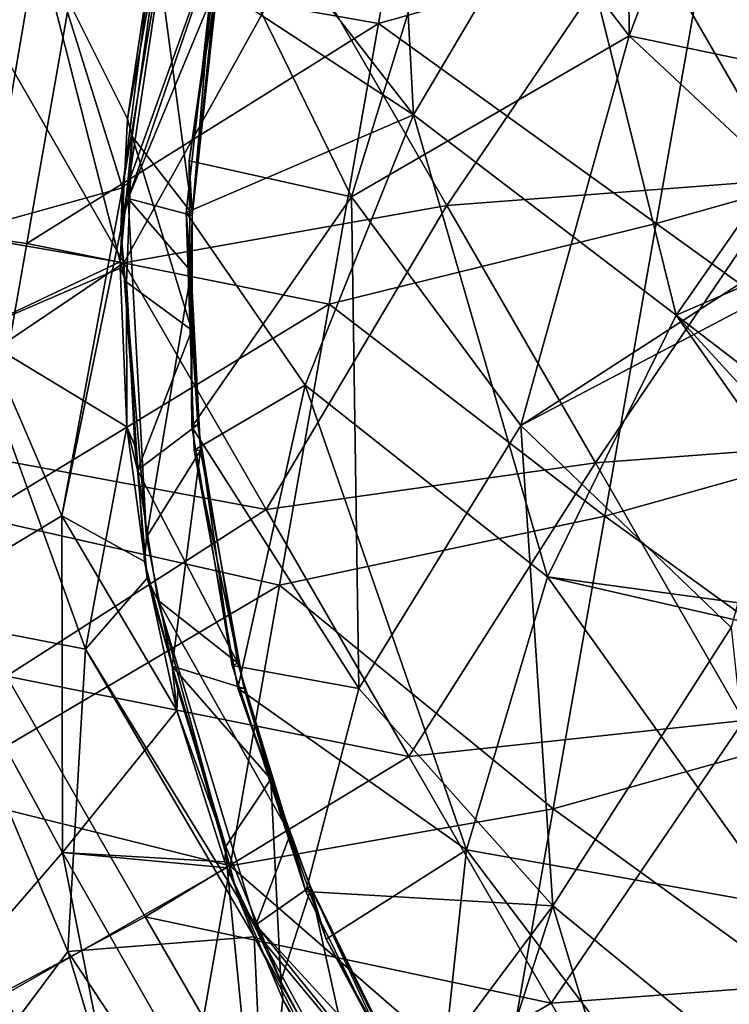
# Model space of a CAD drawing. Extents: x -65 to 803, y -691 to 80.
# Tile 171 of 256: x 609 to 629, y -584 to -556. Entities that reach past the tile are written whole.
import ezdxf

# ---------------------------------------------------------------- set-up
doc = ezdxf.new("R2010")
doc.units = 0
doc.header["$LTSCALE"] = 101.851852
for name, color, linetype in [('19', 7, 'CONTINUOUS'), ('22', 7, 'CONTINUOUS'), ('23', 7, 'CONTINUOUS'), ('30', 7, 'CONTINUOUS'), ('40', 7, 'CONTINUOUS'), ('45', 7, 'CONTINUOUS'), ('60', 7, 'CONTINUOUS'), ('63', 7, 'CONTINUOUS'), ('64', 7, 'CONTINUOUS'), ('71', 7, 'CONTINUOUS'), ('81', 7, 'CONTINUOUS'), ('86', 7, 'CONTINUOUS')]:
    doc.layers.add(name, color=color, linetype=linetype)

msp = doc.modelspace()

# ---------------------------------------------------------------- linework, layer by layer
at = {"layer": '19', "color": 7, "linetype": 'CONTINUOUS'}
for points in [[(626.428, -556.003, -16.216), (621.724, -549.895, -11.912), (626.303, -539.79, -17.983), (626.428, -556.003, -16.216)], [(630.672, -544.78, -22.241), (626.428, -556.003, -16.216), (626.303, -539.79, -17.983), (630.672, -544.78, -22.241)], [(632.815, -557.337, -21.454), (626.428, -556.003, -16.216), (630.672, -544.78, -22.241), (632.815, -557.337, -21.454)], [(618.418, -560.645, -5.564), (614.679, -553.004, -0.972), (621.724, -549.895, -11.912), (618.418, -560.645, -5.564)], [(626.428, -556.003, -16.216), (618.418, -560.645, -5.564), (621.724, -549.895, -11.912), (626.428, -556.003, -16.216)], [(611.961, -558.4, 4.623), (609.369, -553.221, 10.198), (612.748, -553.13, 2.665), (611.961, -558.4, 4.623)], [(614.679, -553.004, -0.972), (618.418, -560.645, -5.564), (613.733, -559.608, 1.527), (614.679, -553.004, -0.972)], [(605.959, -555.03, 20.153), (609.369, -553.221, 10.198), (607.441, -564.555, 16.77), (605.959, -555.03, 20.153)], [(609.369, -553.221, 10.198), (611.751, -562.515, 5.95), (607.441, -564.555, 16.77), (609.369, -553.221, 10.198)], [(611.751, -562.515, 5.95), (609.369, -553.221, 10.198), (611.961, -558.4, 4.623), (611.751, -562.515, 5.95)], [(623.301, -567.235, -9.223), (618.418, -560.645, -5.564), (626.428, -556.003, -16.216), (623.301, -567.235, -9.223)], [(632.248, -561.444, -19.687), (623.301, -567.235, -9.223), (626.428, -556.003, -16.216), (632.248, -561.444, -19.687)], [(632.815, -557.337, -21.454), (632.248, -561.444, -19.687), (626.428, -556.003, -16.216), (632.815, -557.337, -21.454)], [(618.418, -560.645, -5.564), (613.817, -567.272, 3.867), (613.733, -559.608, 1.527), (618.418, -560.645, -5.564)], [(618.627, -574.81, 0.501), (613.817, -567.272, 3.867), (618.418, -560.645, -5.564), (618.627, -574.81, 0.501)], [(623.301, -567.235, -9.223), (618.627, -574.81, 0.501), (618.418, -560.645, -5.564), (623.301, -567.235, -9.223)], [(632.248, -561.444, -19.687), (632.2, -562.558, -19.246), (623.301, -567.235, -9.223), (632.248, -561.444, -19.687)], [(607.441, -564.555, 16.77), (611.751, -562.515, 5.95), (611.749, -562.696, 6.006), (607.441, -564.555, 16.77)], [(611.941, -567.266, 7.342), (607.441, -564.555, 16.77), (611.749, -562.696, 6.006), (611.941, -567.266, 7.342)], [(632.2, -562.558, -19.246), (629.362, -573.048, -12.205), (623.301, -567.235, -9.223), (632.2, -562.558, -19.246)], [(607.441, -564.555, 16.77), (610.743, -573.675, 13.694), (606.192, -572.792, 26.08), (607.441, -564.555, 16.77)], [(610.743, -573.675, 13.694), (607.441, -564.555, 16.77), (611.941, -567.266, 7.342), (610.743, -573.675, 13.694)], [(612.529, -571.627, 8.527), (610.743, -573.675, 13.694), (611.941, -567.266, 7.342), (612.529, -571.627, 8.527)], [(613.817, -567.272, 3.867), (618.627, -574.81, 0.501), (614.977, -574.142, 5.685), (613.817, -567.272, 3.867)], [(624.222, -581.067, -2.014), (618.627, -574.81, 0.501), (623.301, -567.235, -9.223), (624.222, -581.067, -2.014)], [(629.362, -573.048, -12.205), (624.222, -581.067, -2.014), (623.301, -567.235, -9.223), (629.362, -573.048, -12.205)], [(615.159, -580.847, 10.814), (610.743, -573.675, 13.694), (612.529, -571.627, 8.527), (615.159, -580.847, 10.814)], [(606.192, -572.792, 26.08), (610.743, -573.675, 13.694), (610.24, -582.383, 23.971), (606.192, -572.792, 26.08)], [(606.192, -572.792, 26.08), (610.24, -582.383, 23.971), (608.149, -585.165, 36.277), (606.192, -572.792, 26.08)], [(630.791, -586.451, -4.002), (624.222, -581.067, -2.014), (629.362, -573.048, -12.205), (630.791, -586.451, -4.002)], [(610.743, -573.675, 13.694), (615.614, -581.96, 11.072), (610.24, -582.383, 23.971), (610.743, -573.675, 13.694)], [(615.614, -581.96, 11.072), (610.743, -573.675, 13.694), (615.159, -580.847, 10.814), (615.614, -581.96, 11.072)], [(614.977, -574.142, 5.685), (618.627, -574.81, 0.501), (617.1, -580.659, 7.257), (614.977, -574.142, 5.685)], [(618.627, -574.81, 0.501), (624.222, -581.067, -2.014), (617.1, -580.659, 7.257), (618.627, -574.81, 0.501)], [(617.1, -580.659, 7.257), (624.222, -581.067, -2.014), (620.06, -586.639, 8.58), (617.1, -580.659, 7.257)], [(620.06, -586.639, 8.58), (624.222, -581.067, -2.014), (621.626, -589.125, 9.097), (620.06, -586.639, 8.58)], [(621.626, -589.125, 9.097), (624.222, -581.067, -2.014), (628.436, -594.895, 7.495), (621.626, -589.125, 9.097)], [(624.222, -581.067, -2.014), (630.791, -586.451, -4.002), (628.436, -594.895, 7.495), (624.222, -581.067, -2.014)], [(610.24, -582.383, 23.971), (615.614, -581.96, 11.072), (616.035, -591.153, 22.25), (610.24, -582.383, 23.971)], [(616.035, -591.153, 22.25), (615.614, -581.96, 11.072), (618.983, -588.485, 12.509), (616.035, -591.153, 22.25)], [(608.149, -585.165, 36.277), (610.24, -582.383, 23.971), (613.922, -594.578, 35.308), (608.149, -585.165, 36.277)], [(610.24, -582.383, 23.971), (616.035, -591.153, 22.25), (613.922, -594.578, 35.308), (610.24, -582.383, 23.971)]]:
    msp.add_3dface(points, dxfattribs=at)
at = {"layer": '22', "color": 7, "linetype": 'CONTINUOUS'}
for points in [[(614.977, -574.142, 5.685), (617.1, -580.659, 7.257), (615.141, -574.077, 5.781), (614.977, -574.142, 5.685)], [(615.141, -574.077, 5.781), (617.1, -580.659, 7.257), (616.65, -579.015, 6.986), (615.141, -574.077, 5.781)], [(616.65, -579.015, 6.986), (617.1, -580.659, 7.257), (617.231, -580.516, 7.337), (616.65, -579.015, 6.986)], [(617.1, -580.659, 7.257), (620.06, -586.639, 8.58), (617.231, -580.516, 7.337), (617.1, -580.659, 7.257)], [(617.231, -580.516, 7.337), (620.06, -586.639, 8.58), (620.228, -586.578, 8.682), (617.231, -580.516, 7.337)]]:
    msp.add_3dface(points, dxfattribs=at)
at = {"layer": '23', "color": 7, "linetype": 'CONTINUOUS'}
for points in [[(614.679, -553.004, -0.972), (613.733, -559.608, 1.527), (614.45, -555.066, -0.023), (614.679, -553.004, -0.972)], [(614.45, -555.066, -0.023), (613.733, -559.608, 1.527), (613.822, -561.13, 2.134), (614.45, -555.066, -0.023)], [(613.733, -559.608, 1.527), (613.817, -567.272, 3.867), (613.822, -561.13, 2.134), (613.733, -559.608, 1.527)], [(613.822, -561.13, 2.134), (613.817, -567.272, 3.867), (613.814, -564.488, 3.173), (613.822, -561.13, 2.134)], [(613.814, -564.488, 3.173), (613.817, -567.272, 3.867), (613.984, -567.203, 3.958), (613.814, -564.488, 3.173)], [(613.817, -567.272, 3.867), (614.977, -574.142, 5.685), (613.984, -567.203, 3.958), (613.817, -567.272, 3.867)], [(614.977, -574.142, 5.685), (615.141, -574.077, 5.781), (613.984, -567.203, 3.958), (614.977, -574.142, 5.685)]]:
    msp.add_3dface(points, dxfattribs=at)
at = {"layer": '30', "color": 7, "linetype": 'CONTINUOUS'}
for points in [[(611.961, -558.4, 4.623), (612.748, -553.13, 2.665), (612.821, -553.653, 2.967), (611.961, -558.4, 4.623)], [(612.093, -558.91, 4.891), (611.961, -558.4, 4.623), (612.821, -553.653, 2.967), (612.093, -558.91, 4.891)], [(611.751, -562.515, 5.95), (611.961, -558.4, 4.623), (612.093, -558.91, 4.891), (611.751, -562.515, 5.95)], [(611.926, -563.106, 6.228), (611.751, -562.515, 5.95), (612.093, -558.91, 4.891), (611.926, -563.106, 6.228)], [(611.749, -562.696, 6.006), (611.751, -562.515, 5.95), (611.926, -563.106, 6.228), (611.749, -562.696, 6.006)], [(611.941, -567.266, 7.342), (611.749, -562.696, 6.006), (611.926, -563.106, 6.228), (611.941, -567.266, 7.342)], [(612.172, -567.82, 7.597), (611.941, -567.266, 7.342), (611.926, -563.106, 6.228), (612.172, -567.82, 7.597)], [(612.529, -571.627, 8.527), (611.941, -567.266, 7.342), (612.248, -568.521, 7.791), (612.529, -571.627, 8.527)], [(612.248, -568.521, 7.791), (611.941, -567.266, 7.342), (612.172, -567.82, 7.597), (612.248, -568.521, 7.791)], [(612.83, -572.261, 8.796), (612.529, -571.627, 8.527), (612.248, -568.521, 7.791), (612.83, -572.261, 8.796)], [(615.159, -580.847, 10.814), (612.529, -571.627, 8.527), (612.83, -572.261, 8.796), (615.159, -580.847, 10.814)], [(615.663, -581.614, 11.098), (615.159, -580.847, 10.814), (612.83, -572.261, 8.796), (615.663, -581.614, 11.098)], [(615.614, -581.96, 11.072), (615.159, -580.847, 10.814), (615.85, -582.056, 11.2), (615.614, -581.96, 11.072)], [(615.85, -582.056, 11.2), (615.159, -580.847, 10.814), (615.663, -581.614, 11.098), (615.85, -582.056, 11.2)], [(618.983, -588.485, 12.509), (615.614, -581.96, 11.072), (620.125, -589.93, 12.915), (618.983, -588.485, 12.509)], [(620.125, -589.93, 12.915), (615.614, -581.96, 11.072), (615.85, -582.056, 11.2), (620.125, -589.93, 12.915)]]:
    msp.add_3dface(points, dxfattribs=at)
at = {"layer": '40', "color": 7, "linetype": 'CONTINUOUS'}
for points in [[(613.822, -561.13, 2.134), (612.093, -558.91, 4.891), (612.821, -553.653, 2.967), (613.822, -561.13, 2.134)], [(614.45, -555.066, -0.023), (613.822, -561.13, 2.134), (612.821, -553.653, 2.967), (614.45, -555.066, -0.023)], [(613.814, -564.488, 3.173), (611.926, -563.106, 6.228), (612.093, -558.91, 4.891), (613.814, -564.488, 3.173)], [(613.822, -561.13, 2.134), (613.814, -564.488, 3.173), (612.093, -558.91, 4.891), (613.822, -561.13, 2.134)], [(613.814, -564.488, 3.173), (612.248, -568.521, 7.791), (611.926, -563.106, 6.228), (613.814, -564.488, 3.173)], [(612.248, -568.521, 7.791), (612.172, -567.82, 7.597), (611.926, -563.106, 6.228), (612.248, -568.521, 7.791)], [(613.814, -564.488, 3.173), (613.984, -567.203, 3.958), (612.248, -568.521, 7.791), (613.814, -564.488, 3.173)], [(613.984, -567.203, 3.958), (615.141, -574.077, 5.781), (612.248, -568.521, 7.791), (613.984, -567.203, 3.958)], [(615.141, -574.077, 5.781), (612.83, -572.261, 8.796), (612.248, -568.521, 7.791), (615.141, -574.077, 5.781)], [(615.141, -574.077, 5.781), (616.65, -579.015, 6.986), (612.83, -572.261, 8.796), (615.141, -574.077, 5.781)], [(616.65, -579.015, 6.986), (615.663, -581.614, 11.098), (612.83, -572.261, 8.796), (616.65, -579.015, 6.986)], [(616.65, -579.015, 6.986), (617.231, -580.516, 7.337), (615.663, -581.614, 11.098), (616.65, -579.015, 6.986)], [(617.231, -580.516, 7.337), (620.228, -586.578, 8.682), (615.663, -581.614, 11.098), (617.231, -580.516, 7.337)], [(620.228, -586.578, 8.682), (622.417, -589.96, 9.382), (615.663, -581.614, 11.098), (620.228, -586.578, 8.682)], [(622.417, -589.96, 9.382), (615.85, -582.056, 11.2), (615.663, -581.614, 11.098), (622.417, -589.96, 9.382)], [(622.417, -589.96, 9.382), (620.125, -589.93, 12.915), (615.85, -582.056, 11.2), (622.417, -589.96, 9.382)]]:
    msp.add_3dface(points, dxfattribs=at)
at = {"layer": '45', "color": 7, "linetype": 'CONTINUOUS'}
for points in [[(619.196, -555.651, 52.2), (620.622, -547.563, 52.2), (610.442, -554.107, 52.2), (619.196, -555.651, 52.2)], [(619.196, -555.651, 52.2), (628.694, -552.977, 52.2), (620.622, -547.563, 52.2), (619.196, -555.651, 52.2)], [(636.704, -558.738, 52.2), (638.193, -550.296, 52.2), (628.694, -552.977, 52.2), (636.704, -558.738, 52.2)], [(600.243, -560.76, 52.2), (610.442, -554.107, 52.2), (601.688, -552.563, 52.2), (600.243, -560.76, 52.2)], [(627.207, -561.411, 52.2), (628.694, -552.977, 52.2), (619.196, -555.651, 52.2), (627.207, -561.411, 52.2)], [(627.207, -561.411, 52.2), (636.704, -558.738, 52.2), (628.694, -552.977, 52.2), (627.207, -561.411, 52.2)], [(609.052, -561.992, 52.2), (610.442, -554.107, 52.2), (600.243, -560.76, 52.2), (609.052, -561.992, 52.2)], [(609.052, -561.992, 52.2), (619.196, -555.651, 52.2), (610.442, -554.107, 52.2), (609.052, -561.992, 52.2)], [(617.77, -563.739, 52.2), (619.196, -555.651, 52.2), (609.052, -561.992, 52.2), (617.77, -563.739, 52.2)], [(617.77, -563.739, 52.2), (627.207, -561.411, 52.2), (619.196, -555.651, 52.2), (617.77, -563.739, 52.2)], [(635.216, -567.18, 52.2), (636.704, -558.738, 52.2), (627.207, -561.411, 52.2), (635.216, -567.18, 52.2)], [(607.662, -569.877, 52.2), (609.052, -561.992, 52.2), (600.243, -560.76, 52.2), (607.662, -569.877, 52.2)], [(625.72, -569.845, 52.2), (627.207, -561.411, 52.2), (617.77, -563.739, 52.2), (625.72, -569.845, 52.2)], [(625.72, -569.845, 52.2), (635.216, -567.18, 52.2), (627.207, -561.411, 52.2), (625.72, -569.845, 52.2)], [(607.662, -569.877, 52.2), (617.77, -563.739, 52.2), (609.052, -561.992, 52.2), (607.662, -569.877, 52.2)], [(616.344, -571.827, 52.2), (617.77, -563.739, 52.2), (607.662, -569.877, 52.2), (616.344, -571.827, 52.2)], [(616.344, -571.827, 52.2), (625.72, -569.845, 52.2), (617.77, -563.739, 52.2), (616.344, -571.827, 52.2)], [(633.727, -575.622, 52.2), (635.216, -567.18, 52.2), (625.72, -569.845, 52.2), (633.727, -575.622, 52.2)], [(606.271, -577.761, 52.2), (616.344, -571.827, 52.2), (607.662, -569.877, 52.2), (606.271, -577.761, 52.2)], [(624.233, -578.279, 52.2), (625.72, -569.845, 52.2), (616.344, -571.827, 52.2), (624.233, -578.279, 52.2)], [(624.233, -578.279, 52.2), (633.727, -575.622, 52.2), (625.72, -569.845, 52.2), (624.233, -578.279, 52.2)], [(614.918, -579.915, 52.2), (616.344, -571.827, 52.2), (606.271, -577.761, 52.2), (614.918, -579.915, 52.2)], [(614.918, -579.915, 52.2), (624.233, -578.279, 52.2), (616.344, -571.827, 52.2), (614.918, -579.915, 52.2)], [(632.239, -584.064, 52.2), (633.727, -575.622, 52.2), (624.233, -578.279, 52.2), (632.239, -584.064, 52.2)], [(604.881, -585.646, 52.2), (614.918, -579.915, 52.2), (606.271, -577.761, 52.2), (604.881, -585.646, 52.2)], [(622.745, -586.713, 52.2), (624.233, -578.279, 52.2), (614.918, -579.915, 52.2), (622.745, -586.713, 52.2)], [(622.745, -586.713, 52.2), (632.239, -584.064, 52.2), (624.233, -578.279, 52.2), (622.745, -586.713, 52.2)], [(613.492, -588.003, 52.2), (614.918, -579.915, 52.2), (604.881, -585.646, 52.2), (613.492, -588.003, 52.2)], [(613.492, -588.003, 52.2), (622.745, -586.713, 52.2), (614.918, -579.915, 52.2), (613.492, -588.003, 52.2)]]:
    msp.add_3dface(points, dxfattribs=at)
at = {"layer": '60', "color": 7, "linetype": 'CONTINUOUS'}
for points in [[(615.008, -551.593, 96.303), (620.203, -558.277, 107.414), (619.434, -543.842, 97.905), (615.008, -551.593, 96.303)], [(620.203, -558.277, 107.414), (624.535, -550.971, 109.402), (619.434, -543.842, 97.905), (620.203, -558.277, 107.414)], [(632.81, -556.485, 119.74), (629.974, -544.329, 110.866), (624.535, -550.971, 109.402), (632.81, -556.485, 119.74)], [(606.615, -561.823, 81.429), (609.061, -551.6, 83.15), (605.904, -549.104, 70.092), (606.615, -561.823, 81.429)], [(624.535, -550.971, 109.402), (620.203, -558.277, 107.414), (627.776, -564.055, 117.605), (624.535, -550.971, 109.402)], [(632.694, -557.016, 119.851), (632.81, -556.485, 119.74), (624.535, -550.971, 109.402), (632.694, -557.016, 119.851)], [(632.694, -557.016, 119.851), (624.535, -550.971, 109.402), (627.776, -564.055, 117.605), (632.694, -557.016, 119.851)], [(606.615, -561.823, 81.429), (611.81, -560.382, 94.328), (609.061, -551.6, 83.15), (606.615, -561.823, 81.429)], [(609.061, -551.6, 83.15), (611.81, -560.382, 94.328), (612.743, -553.099, 92.891), (609.061, -551.6, 83.15)], [(614.387, -554.464, 96.82), (620.203, -558.277, 107.414), (615.008, -551.593, 96.303), (614.387, -554.464, 96.82)], [(613.651, -561.096, 98.143), (620.203, -558.277, 107.414), (614.387, -554.464, 96.82), (613.651, -561.096, 98.143)], [(632.114, -562.178, 121.076), (632.694, -557.016, 119.851), (627.776, -564.055, 117.605), (632.114, -562.178, 121.076)], [(617.086, -566.07, 104.899), (620.203, -558.277, 107.414), (613.651, -561.096, 98.143), (617.086, -566.07, 104.899)], [(620.203, -558.277, 107.414), (617.086, -566.07, 104.899), (624.069, -571.59, 114.623), (620.203, -558.277, 107.414)], [(627.776, -564.055, 117.605), (620.203, -558.277, 107.414), (624.069, -571.59, 114.623), (627.776, -564.055, 117.605)], [(610.066, -569.834, 91.706), (611.81, -560.382, 94.328), (606.615, -561.823, 81.429), (610.066, -569.834, 91.706)], [(611.81, -560.382, 94.328), (610.066, -569.834, 91.706), (611.762, -561.584, 94.586), (611.81, -560.382, 94.328)], [(613.885, -567.947, 99.715), (617.086, -566.07, 104.899), (613.651, -561.096, 98.143), (613.885, -567.947, 99.715)], [(611.762, -561.584, 94.586), (610.066, -569.834, 91.706), (612.444, -571.147, 96.873), (611.762, -561.584, 94.586)], [(606.091, -572.22, 79.32), (610.066, -569.834, 91.706), (606.615, -561.823, 81.429), (606.091, -572.22, 79.32)], [(632.555, -567.72, 122.711), (632.114, -562.178, 121.076), (627.776, -564.055, 117.605), (632.555, -567.72, 122.711)], [(634.031, -572.941, 124.646), (627.776, -564.055, 117.605), (624.069, -571.59, 114.623), (634.031, -572.941, 124.646)], [(633.005, -569.768, 123.417), (632.555, -567.72, 122.711), (627.776, -564.055, 117.605), (633.005, -569.768, 123.417)], [(634.031, -572.941, 124.646), (633.005, -569.768, 123.417), (627.776, -564.055, 117.605), (634.031, -572.941, 124.646)], [(615.144, -574.799, 101.533), (617.086, -566.07, 104.899), (613.885, -567.947, 99.715), (615.144, -574.799, 101.533)], [(617.086, -566.07, 104.899), (615.144, -574.799, 101.533), (621.735, -579.452, 110.964), (617.086, -566.07, 104.899)], [(624.069, -571.59, 114.623), (617.086, -566.07, 104.899), (621.735, -579.452, 110.964), (624.069, -571.59, 114.623)], [(610.082, -579.533, 88.63), (610.066, -569.834, 91.706), (606.091, -572.22, 79.32), (610.082, -579.533, 88.63)], [(610.066, -569.834, 91.706), (610.082, -579.533, 88.63), (613.383, -575.447, 98.058), (610.066, -569.834, 91.706)], [(612.444, -571.147, 96.873), (610.066, -569.834, 91.706), (613.383, -575.447, 98.058), (612.444, -571.147, 96.873)], [(624.069, -571.59, 114.623), (621.735, -579.452, 110.964), (630.848, -581.075, 121.616), (624.069, -571.59, 114.623)], [(634.457, -573.972, 125.087), (634.031, -572.941, 124.646), (624.069, -571.59, 114.623), (634.457, -573.972, 125.087)], [(634.457, -573.972, 125.087), (624.069, -571.59, 114.623), (630.848, -581.075, 121.616), (634.457, -573.972, 125.087)], [(607.525, -582.478, 76.892), (610.082, -579.533, 88.63), (606.091, -572.22, 79.32), (607.525, -582.478, 76.892)], [(621.735, -579.452, 110.964), (615.144, -574.799, 101.533), (617.686, -582.03, 103.873), (621.735, -579.452, 110.964)], [(613.383, -575.447, 98.058), (610.082, -579.533, 88.63), (614.766, -579.806, 99.394), (613.383, -575.447, 98.058)], [(611.947, -588.99, 85.247), (610.082, -579.533, 88.63), (607.525, -582.478, 76.892), (611.947, -588.99, 85.247)], [(615.771, -589.524, 95.202), (614.829, -579.976, 99.45), (610.082, -579.533, 88.63), (615.771, -589.524, 95.202)], [(611.947, -588.99, 85.247), (615.771, -589.524, 95.202), (610.082, -579.533, 88.63), (611.947, -588.99, 85.247)], [(610.082, -579.533, 88.63), (614.829, -579.976, 99.45), (614.766, -579.806, 99.394), (610.082, -579.533, 88.63)], [(620.834, -587.912, 106.372), (621.735, -579.452, 110.964), (617.686, -582.03, 103.873), (620.834, -587.912, 106.372)], [(621.735, -579.452, 110.964), (620.834, -587.912, 106.372), (628.518, -588.423, 117.312), (621.735, -579.452, 110.964)], [(630.848, -581.075, 121.616), (621.735, -579.452, 110.964), (628.518, -588.423, 117.312), (630.848, -581.075, 121.616)], [(614.829, -579.976, 99.45), (615.771, -589.524, 95.202), (616.435, -583.771, 100.777), (614.829, -579.976, 99.45)], [(630.848, -581.075, 121.616), (628.518, -588.423, 117.312), (636.277, -596.354, 123.383), (630.848, -581.075, 121.616)], [(610.914, -592.224, 74.31), (607.525, -582.478, 76.892), (605.528, -581.672, 66.434), (610.914, -592.224, 74.31)], [(609.535, -591.837, 64.931), (610.914, -592.224, 74.31), (605.528, -581.672, 66.434), (609.535, -591.837, 64.931)], [(609.535, -591.837, 64.931), (605.528, -581.672, 66.434), (607.105, -587.843, 57.482), (609.535, -591.837, 64.931)], [(610.914, -592.224, 74.31), (611.947, -588.99, 85.247), (607.525, -582.478, 76.892), (610.914, -592.224, 74.31)], [(616.435, -583.771, 100.777), (615.771, -589.524, 95.202), (618.977, -588.454, 102.735), (616.435, -583.771, 100.777)]]:
    msp.add_3dface(points, dxfattribs=at)
at = {"layer": '63', "color": 7, "linetype": 'CONTINUOUS'}
for points in [[(613.651, -561.096, 98.143), (614.387, -554.464, 96.82), (613.822, -561.186, 98.063), (613.651, -561.096, 98.143)], [(613.822, -561.186, 98.063), (614.387, -554.464, 96.82), (614.565, -554.464, 96.718), (613.822, -561.186, 98.063)], [(613.885, -567.947, 99.715), (613.651, -561.096, 98.143), (614.06, -567.951, 99.619), (613.885, -567.947, 99.715)], [(614.06, -567.951, 99.619), (613.651, -561.096, 98.143), (613.79, -562.795, 98.414), (614.06, -567.951, 99.619)], [(613.79, -562.795, 98.414), (613.651, -561.096, 98.143), (613.822, -561.186, 98.063), (613.79, -562.795, 98.414)]]:
    msp.add_3dface(points, dxfattribs=at)
at = {"layer": '64', "color": 7, "linetype": 'CONTINUOUS'}
for points in [[(615.144, -574.799, 101.533), (613.885, -567.947, 99.715), (615.325, -574.807, 101.442), (615.144, -574.799, 101.533)], [(613.885, -567.947, 99.715), (614.06, -567.951, 99.619), (615.325, -574.807, 101.442), (613.885, -567.947, 99.715)], [(617.686, -582.03, 103.873), (615.144, -574.799, 101.533), (617.249, -580.569, 103.266), (617.686, -582.03, 103.873)], [(617.249, -580.569, 103.266), (615.144, -574.799, 101.533), (616.094, -577.417, 102.227), (617.249, -580.569, 103.266)], [(616.094, -577.417, 102.227), (615.144, -574.799, 101.533), (615.325, -574.807, 101.442), (616.094, -577.417, 102.227)], [(619.914, -586.052, 105.423), (617.686, -582.03, 103.873), (617.249, -580.569, 103.266), (619.914, -586.052, 105.423)], [(620.834, -587.912, 106.372), (617.686, -582.03, 103.873), (619.914, -586.052, 105.423), (620.834, -587.912, 106.372)]]:
    msp.add_3dface(points, dxfattribs=at)
at = {"layer": '71', "color": 7, "linetype": 'CONTINUOUS'}
for points in [[(612.743, -553.099, 92.891), (611.81, -560.382, 94.328), (613.323, -551.35, 92.485), (612.743, -553.099, 92.891)], [(613.323, -551.35, 92.485), (611.81, -560.382, 94.328), (611.998, -560.211, 94.2), (613.323, -551.35, 92.485)], [(611.81, -560.382, 94.328), (611.762, -561.584, 94.586), (611.998, -560.211, 94.2), (611.81, -560.382, 94.328)], [(611.998, -560.211, 94.2), (611.762, -561.584, 94.586), (611.973, -560.69, 94.302), (611.998, -560.211, 94.2)], [(611.973, -560.69, 94.302), (611.762, -561.584, 94.586), (612.51, -570.448, 96.604), (611.973, -560.69, 94.302)], [(611.762, -561.584, 94.586), (612.444, -571.147, 96.873), (612.51, -570.448, 96.604), (611.762, -561.584, 94.586)], [(612.51, -570.448, 96.604), (612.444, -571.147, 96.873), (613.243, -574.162, 97.609), (612.51, -570.448, 96.604)], [(612.444, -571.147, 96.873), (613.383, -575.447, 98.058), (613.243, -574.162, 97.609), (612.444, -571.147, 96.873)], [(613.243, -574.162, 97.609), (613.383, -575.447, 98.058), (613.411, -574.846, 97.803), (613.243, -574.162, 97.609)], [(613.411, -574.846, 97.803), (613.383, -575.447, 98.058), (614.793, -579.361, 99.172), (613.411, -574.846, 97.803)], [(613.383, -575.447, 98.058), (614.766, -579.806, 99.394), (614.793, -579.361, 99.172), (613.383, -575.447, 98.058)], [(614.766, -579.806, 99.394), (614.829, -579.976, 99.45), (614.793, -579.361, 99.172), (614.766, -579.806, 99.394)], [(614.793, -579.361, 99.172), (614.829, -579.976, 99.45), (616.384, -583.247, 100.509), (614.793, -579.361, 99.172)], [(614.829, -579.976, 99.45), (616.435, -583.771, 100.777), (616.384, -583.247, 100.509), (614.829, -579.976, 99.45)], [(616.384, -583.247, 100.509), (616.435, -583.771, 100.777), (618.867, -587.938, 102.433), (616.384, -583.247, 100.509)], [(616.435, -583.771, 100.777), (618.977, -588.454, 102.735), (618.867, -587.938, 102.433), (616.435, -583.771, 100.777)]]:
    msp.add_3dface(points, dxfattribs=at)
at = {"layer": '81', "color": 7, "linetype": 'CONTINUOUS'}
for points in [[(614.565, -554.464, 96.718), (615.466, -550.538, 96.018), (611.973, -560.69, 94.302), (614.565, -554.464, 96.718)], [(615.466, -550.538, 96.018), (611.998, -560.211, 94.2), (611.973, -560.69, 94.302), (615.466, -550.538, 96.018)], [(615.466, -550.538, 96.018), (613.323, -551.35, 92.485), (611.998, -560.211, 94.2), (615.466, -550.538, 96.018)], [(613.822, -561.186, 98.063), (614.565, -554.464, 96.718), (611.973, -560.69, 94.302), (613.822, -561.186, 98.063)], [(613.79, -562.795, 98.414), (613.822, -561.186, 98.063), (611.973, -560.69, 94.302), (613.79, -562.795, 98.414)], [(613.79, -562.795, 98.414), (611.973, -560.69, 94.302), (612.51, -570.448, 96.604), (613.79, -562.795, 98.414)], [(614.06, -567.951, 99.619), (613.79, -562.795, 98.414), (612.51, -570.448, 96.604), (614.06, -567.951, 99.619)], [(614.06, -567.951, 99.619), (612.51, -570.448, 96.604), (613.243, -574.162, 97.609), (614.06, -567.951, 99.619)], [(615.325, -574.807, 101.442), (614.06, -567.951, 99.619), (613.243, -574.162, 97.609), (615.325, -574.807, 101.442)], [(616.094, -577.417, 102.227), (615.325, -574.807, 101.442), (613.243, -574.162, 97.609), (616.094, -577.417, 102.227)], [(616.094, -577.417, 102.227), (613.243, -574.162, 97.609), (614.793, -579.361, 99.172), (616.094, -577.417, 102.227)], [(613.243, -574.162, 97.609), (613.411, -574.846, 97.803), (614.793, -579.361, 99.172), (613.243, -574.162, 97.609)], [(616.094, -577.417, 102.227), (614.793, -579.361, 99.172), (616.384, -583.247, 100.509), (616.094, -577.417, 102.227)], [(617.249, -580.569, 103.266), (616.094, -577.417, 102.227), (616.384, -583.247, 100.509), (617.249, -580.569, 103.266)], [(617.249, -580.569, 103.266), (616.384, -583.247, 100.509), (618.867, -587.938, 102.433), (617.249, -580.569, 103.266)], [(619.914, -586.052, 105.423), (617.249, -580.569, 103.266), (618.867, -587.938, 102.433), (619.914, -586.052, 105.423)]]:
    msp.add_3dface(points, dxfattribs=at)
at = {"layer": '86', "color": 7, "linetype": 'CONTINUOUS'}
for points in [[(626.712, -552.719, 53.2), (636.791, -552.398, 53.2), (630.998, -560.143, 53.2), (626.712, -552.719, 53.2)], [(616.885, -553.477, 53.2), (626.712, -552.719, 53.2), (621.167, -560.893, 53.2), (616.885, -553.477, 53.2)], [(626.712, -552.719, 53.2), (630.998, -560.143, 53.2), (621.167, -560.893, 53.2), (626.712, -552.719, 53.2)], [(607.748, -555.429, 53.2), (616.885, -553.477, 53.2), (611.854, -562.542, 53.2), (607.748, -555.429, 53.2)], [(616.885, -553.477, 53.2), (621.167, -560.893, 53.2), (611.854, -562.542, 53.2), (616.885, -553.477, 53.2)], [(607.748, -555.429, 53.2), (611.854, -562.542, 53.2), (600.463, -560.589, 53.2), (607.748, -555.429, 53.2)], [(621.167, -560.893, 53.2), (630.998, -560.143, 53.2), (625.449, -568.31, 53.2), (621.167, -560.893, 53.2)], [(630.998, -560.143, 53.2), (635.284, -567.567, 53.2), (625.449, -568.31, 53.2), (630.998, -560.143, 53.2)], [(600.463, -560.589, 53.2), (611.854, -562.542, 53.2), (604.466, -567.523, 53.2), (600.463, -560.589, 53.2)], [(611.854, -562.542, 53.2), (621.167, -560.893, 53.2), (615.961, -569.654, 53.2), (611.854, -562.542, 53.2)], [(621.167, -560.893, 53.2), (625.449, -568.31, 53.2), (615.961, -569.654, 53.2), (621.167, -560.893, 53.2)], [(611.854, -562.542, 53.2), (615.961, -569.654, 53.2), (604.466, -567.523, 53.2), (611.854, -562.542, 53.2)], [(604.466, -567.523, 53.2), (615.961, -569.654, 53.2), (608.469, -574.457, 53.2), (604.466, -567.523, 53.2)], [(625.449, -568.31, 53.2), (635.284, -567.567, 53.2), (629.731, -575.727, 53.2), (625.449, -568.31, 53.2)], [(615.961, -569.654, 53.2), (625.449, -568.31, 53.2), (620.067, -576.767, 53.2), (615.961, -569.654, 53.2)], [(625.449, -568.31, 53.2), (629.731, -575.727, 53.2), (620.067, -576.767, 53.2), (625.449, -568.31, 53.2)], [(615.961, -569.654, 53.2), (620.067, -576.767, 53.2), (608.469, -574.457, 53.2), (615.961, -569.654, 53.2)], [(608.469, -574.457, 53.2), (612.472, -581.39, 53.2), (604.616, -585.561, 53.2), (608.469, -574.457, 53.2)], [(608.469, -574.457, 53.2), (620.067, -576.767, 53.2), (612.472, -581.39, 53.2), (608.469, -574.457, 53.2)], [(620.067, -576.767, 53.2), (629.731, -575.727, 53.2), (624.174, -583.879, 53.2), (620.067, -576.767, 53.2)], [(629.731, -575.727, 53.2), (634.013, -583.144, 53.2), (624.174, -583.879, 53.2), (629.731, -575.727, 53.2)], [(620.067, -576.767, 53.2), (624.174, -583.879, 53.2), (612.472, -581.39, 53.2), (620.067, -576.767, 53.2)], [(612.472, -581.39, 53.2), (616.476, -588.324, 53.2), (604.616, -585.561, 53.2), (612.472, -581.39, 53.2)], [(612.472, -581.39, 53.2), (624.174, -583.879, 53.2), (616.476, -588.324, 53.2), (612.472, -581.39, 53.2)], [(624.174, -583.879, 53.2), (634.013, -583.144, 53.2), (628.28, -590.992, 53.2), (624.174, -583.879, 53.2)], [(634.013, -583.144, 53.2), (638.295, -590.56, 53.2), (628.28, -590.992, 53.2), (634.013, -583.144, 53.2)], [(624.174, -583.879, 53.2), (628.28, -590.992, 53.2), (616.476, -588.324, 53.2), (624.174, -583.879, 53.2)]]:
    msp.add_3dface(points, dxfattribs=at)

doc.saveas('drawing.dxf')
